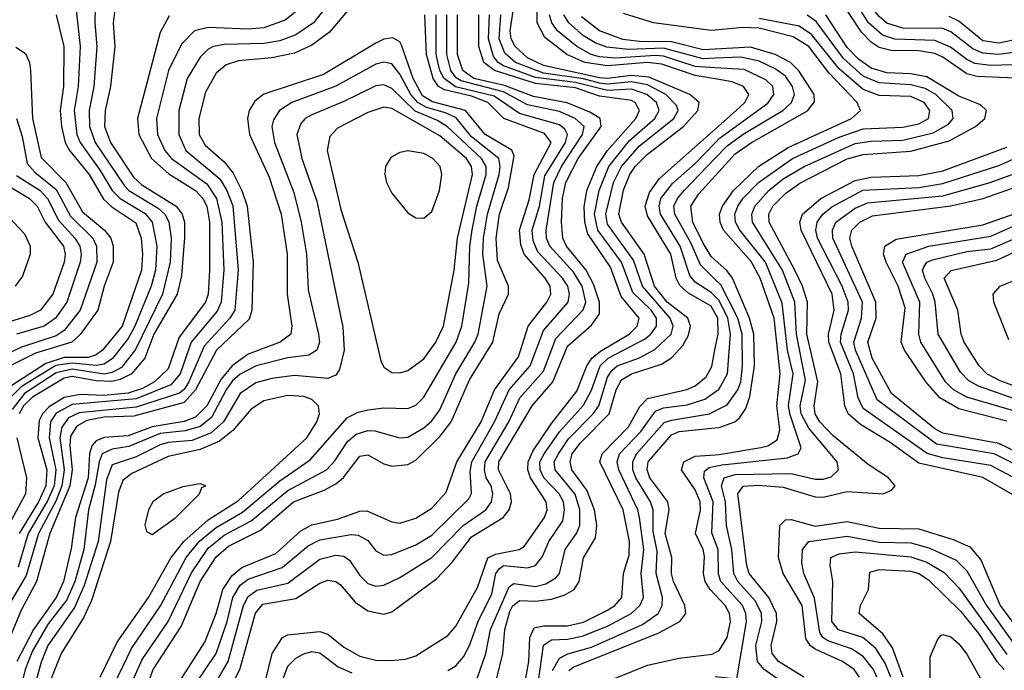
# Model space of a CAD drawing. Header units: inches. Extents: x 990535 to 1117859, y 769386 to 892122.
# Tile 231 of 256: x 1038258 to 1040724, y 863528 to 865158. Entities that reach past the tile are written whole.
import ezdxf

# ---------------------------------------------------------------- set-up
doc = ezdxf.new("R2010")
doc.units = ezdxf.units.IN
doc.header["$MEASUREMENT"] = 0
doc.layers.add('B0836', color=7, linetype='Continuous')
doc.layers.add('B0846', color=7, linetype='Continuous')

msp = doc.modelspace()

# ---------------------------------------------------------------- linework, layer by layer
at = {"layer": 'B0836', "color": 5}
for points, elevation in [([(1038448.2, 865228.2), (1038446.2, 865150), (1038451.8, 865090), (1038443.8, 864990), (1038432.4, 864930), (1038433, 864890), (1038447.4, 864850), (1038521.1, 864741.1), (1038531.9, 864730), (1038605.2, 864685.2), (1038621.7, 864670), (1038631.4, 864651.4), (1038637.5, 864610), (1038635, 864550), (1038615.7, 864470), (1038548.3, 864331.7), (1038513.4, 864286.6), (1038490, 864273.5), (1038470, 864269.6), (1038390, 864282), (1038350, 864272.9), (1038270, 864220.8), (1038239.2, 864180.8)], 3960), ([(1039087.1, 865190), (1039034, 865126), (1038990, 865093.4), (1038946.4, 865073.6), (1038890, 865062.3), (1038805.8, 865054.2), (1038775.5, 865044.5), (1038750, 865023.2), (1038723.9, 864976.1), (1038706.6, 864910), (1038707.9, 864870), (1038723.1, 864843.1), (1038770, 864801.4), (1038793, 864773), (1038814.8, 864730), (1038828, 864690), (1038843.3, 864550), (1038839.2, 864430), (1038832.9, 864407.1), (1038750.7, 864329.3), (1038698.7, 864230), (1038670, 864198.8), (1038544.1, 864164.1), (1038470, 864161.7), (1038426.3, 864153.7), (1038401, 864139), (1038385.8, 864114.2), (1038383.8, 864090), (1038389.8, 864030), (1038383.5, 863990), (1038333.5, 863870), (1038300.7, 863750), (1038262.1, 863677.9), (1038203, 863537)], 4080), ([(1039026.1, 865190), (1038994.3, 865150), (1038950, 865119.6), (1038910, 865104.2), (1038870, 865097.5), (1038770, 865095.2), (1038743.5, 865090), (1038730, 865083.4), (1038710, 865064), (1038677.9, 865010), (1038656.5, 864930), (1038656.5, 864870), (1038674.5, 864830), (1038759.1, 864759.1), (1038777.1, 864730), (1038791.6, 864691.6), (1038805.1, 864530), (1038797.3, 864430), (1038784.4, 864410), (1038720, 864340), (1038682.2, 864250), (1038670, 864231.1), (1038658.1, 864221.9), (1038550, 864186.8), (1038407.3, 864172.7), (1038380.3, 864159.7), (1038363.4, 864136.6), (1038358.9, 864110), (1038369.7, 864030), (1038363.9, 863990), (1038348.9, 863951.1), (1038305.8, 863870), (1038274.6, 863765.4), (1038230.4, 863689.6)], 4060), ([(1038398.8, 865190), (1038409.8, 865090), (1038404.9, 864990), (1038395.1, 864930), (1038401.1, 864870), (1038409.6, 864849.6), (1038460.1, 864780.1), (1038490, 864730), (1038510, 864709.2), (1038572.4, 864672.4), (1038590.2, 864650), (1038601.9, 864590), (1038598.6, 864530), (1038587.7, 864490), (1038546.7, 864390), (1038530, 864359), (1038491, 864309), (1038470, 864294.9), (1038450, 864290.8), (1038390, 864297.4), (1038348.9, 864291.1), (1038262.4, 864237.6), (1038234.3, 864210)], 3940), ([(1038967.7, 865192.3), (1038923.3, 865156.7), (1038870, 865137.4), (1038830, 865134.2), (1038730, 865138.3), (1038696.1, 865130), (1038663.7, 865096.3), (1038630.9, 865030), (1038601.2, 864910), (1038603.4, 864870), (1038621.8, 864830), (1038638.5, 864810), (1038726.6, 864746.6), (1038751.4, 864710), (1038764.8, 864650), (1038769.1, 864530), (1038763.1, 864450), (1038752.4, 864427.6), (1038687.4, 864350), (1038660.3, 864270), (1038637, 864243), (1038550, 864207.4), (1038390, 864193.8), (1038350, 864172.1), (1038335.6, 864150), (1038331.8, 864110), (1038349.1, 864030), (1038344.4, 863990), (1038327.7, 863952.3), (1038279.3, 863870), (1038254.3, 863785.7)], 4040), ([(1038496.8, 865183.2), (1038492.7, 865150), (1038496.5, 865090), (1038485.7, 864990), (1038472.1, 864930), (1038470.8, 864890), (1038485.3, 864850), (1038543, 864763), (1038564, 864744), (1038650, 864690.6), (1038664.8, 864670), (1038670.7, 864650), (1038671.2, 864611.2), (1038663.5, 864516.5), (1038652.3, 864470), (1038594.2, 864370), (1038571.6, 864310), (1038538.6, 864270), (1038510, 864256.1), (1038488.6, 864251.4), (1038450, 864252.4), (1038390, 864263.4), (1038370, 864259.4), (1038290, 864212), (1038268, 864190), (1038257, 864170)], 3980), ([(1039444.2, 863470), (1039467.7, 863570), (1039472.7, 863630), (1039485.2, 863674.8), (1039492.1, 863687.9), (1039510, 863702.3), (1039550, 863701.1), (1039590, 863706), (1039623.3, 863716.7), (1039646.5, 863730), (1039659.2, 863750), (1039670.4, 863809.6), (1039700.2, 863859.8), (1039703.5, 863890), (1039697.3, 863930), (1039678.8, 863978.8), (1039640.6, 864030), (1039636.6, 864050), (1039642, 864070), (1039662.2, 864097.8), (1039734.1, 864170), (1039752.2, 864230), (1039765, 864255), (1039789.9, 864270), (1039865.2, 864294.8), (1039890, 864310.1), (1039918.6, 864341.4), (1039932.7, 864367.3), (1039938, 864390), (1039931.5, 864410), (1039879.5, 864450), (1039847.9, 864490), (1039821.8, 864570), (1039765.2, 864650), (1039758.7, 864670), (1039770, 864730.6), (1039786.3, 864770), (1039799.8, 864790), (1039830, 864820.5), (1039920.6, 864890), (1039956.3, 864930), (1039959.9, 864950), (1039936.5, 864970), (1039833.4, 865013.4), (1039790, 865017.9), (1039730, 865010), (1039710, 865011.8), (1039570, 865042.4), (1039530, 865062.2), (1039499, 865090), (1039488.7, 865110), (1039486.2, 865130), (1039495.6, 865190)], 3920), ([(1040000, 865009.4), (1039950, 865018), (1039866, 865046), (1039830, 865050.2), (1039730, 865041.6), (1039673.8, 865050), (1039628.3, 865070), (1039573, 865113), (1039554.3, 865150), (1039554.4, 865190)], 3880), ([(1038349.3, 865169.3), (1038368.7, 865090), (1038367.6, 864990), (1038359.7, 864930), (1038362.6, 864890), (1038371.9, 864850), (1038382.8, 864830), (1038431.9, 864770), (1038468.1, 864708.1), (1038488.7, 864688.7), (1038548.9, 864648.9), (1038562.3, 864610), (1038566, 864570), (1038563.5, 864530), (1038514.5, 864390), (1038465.7, 864330), (1038450, 864317.9), (1038430, 864311.6), (1038370, 864311), (1038324, 864296), (1038238.9, 864241.1)], 3920), ([(1038632.9, 865167.1), (1038610, 865125.8), (1038553.5, 864910), (1038556.8, 864870), (1038588.5, 864810), (1038631.6, 864771.6), (1038698.6, 864730), (1038716.9, 864710), (1038726.6, 864690), (1038733.8, 864650), (1038733.7, 864530), (1038730.2, 864470), (1038723.4, 864450), (1038657.8, 864362.2), (1038630, 864282.9), (1038596.2, 864250), (1038566.1, 864233.9), (1038530, 864222.3), (1038470, 864216.4), (1038410, 864218.6), (1038370, 864210.8), (1038332.4, 864187.6), (1038315.1, 864170), (1038306.7, 864153.3), (1038303.4, 864110), (1038326.1, 864030), (1038324.1, 863990), (1038305.1, 863950), (1038256.8, 863870)], 4020), ([(1038659.3, 863500.7), (1038722.3, 863597.7), (1038750.1, 863670), (1038767.2, 863730), (1038790, 863765.5), (1038814.9, 863785.1), (1038899.5, 863820.5), (1038962.6, 863877.4), (1038990, 863892.1), (1039054.1, 863905.9), (1039110, 863926.6), (1039127.3, 863927.3), (1039190, 863899.9), (1039210, 863896.4), (1039250, 863908.6), (1039290, 863933.9), (1039326.1, 863973.9), (1039353, 864050), (1039413.5, 864150), (1039446.9, 864230), (1039506.9, 864313.1), (1039531.3, 864390), (1039578.6, 864450), (1039588.1, 864470), (1039586.2, 864490), (1039573.9, 864510), (1039521.5, 864570), (1039513.3, 864593.4), (1039510.1, 864630), (1039533.7, 864706.3), (1039546.5, 864770), (1039589.4, 864850), (1039572.3, 864872.3), (1039470.3, 864910.3), (1039430.4, 864950.4), (1039390, 864965.6), (1039321.7, 864981.7), (1039307.1, 864990), (1039293.3, 865010), (1039276.9, 865070), (1039272.9, 865170)], 4080), ([(1038697.1, 863490), (1038750, 863570), (1038777.4, 863650), (1038791.9, 863710), (1038810, 863740.6), (1038830, 863755.6), (1038915.2, 863784.8), (1038980.4, 863839.6), (1039010, 863854.8), (1039088, 863868), (1039106.1, 863866.1), (1039130, 863852.9), (1039150, 863827.1), (1039170, 863816), (1039190, 863818.1), (1039250, 863841.6), (1039290, 863866.4), (1039382.9, 863957.1), (1039389.7, 863970.3), (1039385.9, 864025.9), (1039390.5, 864050), (1039447.6, 864150), (1039483.9, 864230), (1039536.3, 864290), (1039570, 864379), (1039631.4, 864450), (1039635.4, 864470), (1039630.5, 864490), (1039617.3, 864510), (1039555.8, 864575.8), (1039543.7, 864603.7), (1039541.9, 864630), (1039559.5, 864690), (1039573.5, 864766.5), (1039625, 864850), (1039629.8, 864870), (1039623.1, 864883.1), (1039610, 864894.3), (1039510, 864922.8), (1039446.2, 864966.2), (1039349.7, 864989.7), (1039321, 865010), (1039310.3, 865030.3), (1039301.5, 865070), (1039301.4, 865170)], 4060), ([(1038734.2, 863470), (1038779.9, 863550), (1038818.9, 863690), (1038830, 863712.7), (1038852, 863728), (1038930, 863745.9), (1039010, 863805.8), (1039050, 863816.1), (1039070, 863813.3), (1039083.9, 863803.9), (1039110, 863765), (1039130, 863745.1), (1039150, 863738.7), (1039170, 863740.6), (1039210, 863759.7), (1039290, 863809.8), (1039369.1, 863890), (1039425.9, 863930), (1039440.1, 863950), (1039443, 863970), (1039438.8, 863990), (1039426.3, 864010), (1039421.8, 864030), (1039423.6, 864050), (1039482.8, 864150), (1039510.8, 864210), (1039570, 864277.3), (1039601.1, 864358.9), (1039669.6, 864430.4), (1039675.6, 864450), (1039666.7, 864490), (1039644.7, 864524.7), (1039585.7, 864590), (1039577.7, 864610), (1039576.8, 864630), (1039595.8, 864750), (1039614.8, 864790), (1039667.7, 864870), (1039671.9, 864890), (1039648.9, 864910), (1039610, 864927.4), (1039530, 864944.6), (1039470, 864976.4), (1039364, 865004), (1039351.5, 865011.5), (1039337.7, 865030), (1039327.5, 865070), (1039328, 865170)], 4040), ([(1038779.6, 863470), (1038809.9, 863529.9), (1038848.9, 863671.1), (1038866.9, 863693.1), (1038950, 863707.7), (1039010, 863745.7), (1039030, 863753.3), (1039050, 863750.1), (1039061.6, 863741.6), (1039098.5, 863698.5), (1039130, 863676.5), (1039170, 863668.2), (1039190, 863674.5), (1039302.4, 863757.6), (1039341.2, 863798.8), (1039390, 863861.9), (1039468.7, 863910), (1039484, 863930), (1039490, 863950), (1039487.1, 863970), (1039457.3, 864030), (1039458.3, 864050), (1039541.4, 864190), (1039593.3, 864250), (1039630, 864339.8), (1039690, 864392.4), (1039710, 864420.5), (1039710.4, 864450), (1039695.2, 864495.2), (1039676.7, 864530), (1039627.3, 864590), (1039618, 864610), (1039615.2, 864650), (1039617.3, 864710), (1039625.6, 864750), (1039656.5, 864810), (1039714.5, 864890), (1039712.2, 864910), (1039685.9, 864925.9), (1039629, 864949), (1039544.9, 864964.9), (1039472.6, 864992.6), (1039395.1, 865010), (1039367.7, 865030), (1039354.7, 865070), (1039354.2, 865170)], 4020), ([(1038866.7, 863470), (1038890.7, 863569.3), (1038916, 863610), (1038930, 863616.7), (1039010, 863625.1), (1039030, 863618.1), (1039070, 863585.4), (1039110, 863562.8), (1039150, 863553.4), (1039188.2, 863551.8), (1039224.5, 863555.5), (1039250, 863564.2), (1039330, 863614.9), (1039350, 863638.2), (1039404.6, 863735.4), (1039430.4, 863809.6), (1039450, 863818.7), (1039509.2, 863830), (1039521.9, 863838.1), (1039572.5, 863910), (1039578.9, 863930), (1039576.2, 863950), (1039537.4, 864010), (1039530.9, 864030), (1039531.1, 864050), (1039543.1, 864076.9), (1039590, 864146.1), (1039653.4, 864226.6), (1039678.5, 864290), (1039690.6, 864309.4), (1039712.6, 864327.4), (1039784, 864370), (1039804.4, 864390), (1039809.5, 864410), (1039764.4, 864464.4), (1039737.7, 864537.7), (1039680.8, 864620.8), (1039673.1, 864650), (1039671.6, 864688.4), (1039678.7, 864730), (1039703.8, 864790), (1039730.1, 864830), (1039800.8, 864910), (1039809.9, 864930), (1039799.6, 864950), (1039790, 864955.1), (1039710, 864965.9), (1039650, 864986.7), (1039550, 864997.7), (1039446.9, 865030), (1039420.5, 865050), (1039408.2, 865090), (1039407.9, 865170)], 3980), ([(1039330, 863527), (1039350, 863538.7), (1039370, 863561.5), (1039384.7, 863590), (1039406, 863650), (1039440.6, 863719.4), (1039450.9, 863770), (1039458.5, 863781.5), (1039470, 863790.4), (1039530, 863784.1), (1039550.2, 863789.8), (1039567.1, 863812.9), (1039583.1, 863850), (1039618.1, 863901.9), (1039622.9, 863930), (1039619.9, 863950), (1039609.3, 863970), (1039570.9, 864010), (1039561.5, 864030), (1039561, 864050), (1039571.8, 864070), (1039610, 864124.7), (1039670, 864191.6), (1039690, 864229.3), (1039711.6, 864290), (1039732.1, 864310), (1039822.7, 864357.3), (1039838.6, 864370), (1039852.5, 864390), (1039852.5, 864410), (1039839.6, 864430), (1039793.7, 864473.7), (1039765, 864550), (1039705.6, 864630), (1039697.9, 864670), (1039708.9, 864730), (1039733.8, 864790), (1039785.2, 864854.8), (1039848.7, 864910), (1039859.2, 864930), (1039852.5, 864950), (1039828.8, 864970), (1039790, 864983.3), (1039730, 864980.5), (1039650, 865000.2), (1039550, 865012.4), (1039470, 865042.3), (1039456.4, 865050), (1039445, 865065), (1039432.1, 865110), (1039435, 865170)], 3960), ([(1039385.3, 863454.7), (1039425.6, 863570), (1039436.9, 863630), (1039483.6, 863736.4), (1039495.3, 863744.7), (1039550, 863737.3), (1039576.1, 863743.9), (1039600.4, 863759.6), (1039610, 863770.2), (1039623.8, 863830), (1039652.8, 863870), (1039661.2, 863890), (1039661.1, 863930), (1039648.8, 863968.8), (1039598.8, 864030), (1039596.8, 864050), (1039607.2, 864070), (1039632.8, 864107.2), (1039694.6, 864170), (1039708.4, 864190), (1039730, 864261.8), (1039741.2, 864278.8), (1039754.6, 864290), (1039810.1, 864310.1), (1039848.4, 864331.6), (1039889.2, 864370), (1039894.5, 864390), (1039887.3, 864410), (1039817.7, 864490), (1039795.4, 864555.4), (1039730, 864644.9), (1039725.7, 864670), (1039745.2, 864750), (1039765.3, 864790), (1039810, 864841.2), (1039896.2, 864910), (1039907.2, 864930), (1039902.8, 864942.8), (1039876.4, 864970), (1039830, 864994.2), (1039790, 865002.2), (1039730, 864996.1), (1039710, 864998.3), (1039670, 865009.2), (1039570, 865023.4), (1039499.8, 865050), (1039473.3, 865073.3), (1039458.6, 865110), (1039462.8, 865170)], 3940), ([(1040000, 865037.2), (1039950, 865040.5), (1039870, 865066.1), (1039850, 865068.2), (1039750, 865061.4), (1039710, 865064.5), (1039689.6, 865070), (1039653.4, 865090), (1039605.2, 865130), (1039590.8, 865150), (1039585.1, 865170)], 3860), ([(1040000, 865061), (1039970, 865059.6), (1039870, 865085.9), (1039782.5, 865082.5), (1039728.6, 865088.6), (1039699.3, 865099.3), (1039670, 865117.5), (1039633.4, 865150), (1039620.7, 865170)], 3840), ([(1040000, 865083.8), (1039970, 865082.2), (1039890, 865102.4), (1039810, 865102.6), (1039768.3, 865108.3), (1039709.9, 865130), (1039664.9, 865164.9)], 3820), ([(1040000, 865131.7), (1039990, 865130.8), (1039845.4, 865150), (1039770, 865173.3)], 3780), ([(1038564.2, 863450), (1038592.7, 863530), (1038662.8, 863637.2), (1038710.6, 863750), (1038750, 863811.8), (1038781.5, 863838.5), (1038860.9, 863879.1), (1038944.2, 863950), (1039021.1, 863978.9), (1039050, 863994.4), (1039069.3, 864010.7), (1039110, 864064.4), (1039130, 864067.3), (1039170, 864044.8), (1039190, 864039.2), (1039230, 864043), (1039250, 864053.7), (1039310, 864113.2), (1039338.8, 864150), (1039384.4, 864255.6), (1039442.7, 864350), (1039459.3, 864420.7), (1039482.2, 864470), (1039482.5, 864490), (1039454.6, 864554.6), (1039451.6, 864610), (1039459.6, 864670), (1039482.6, 864737.4), (1039496.2, 864816.2), (1039490.8, 864830.8), (1039424, 864870), (1039374.8, 864930), (1039291.7, 864951.7), (1039267.1, 864967.1), (1039243.6, 865010), (1039214.2, 865094.1), (1039210, 865101.8), (1039192.3, 865112.3), (1039170, 865108.4), (1039150, 865098.9), (1039019.4, 865020.6), (1038869.3, 864970.7), (1038846.7, 864953.3), (1038832.8, 864930), (1038828.5, 864910), (1038833.5, 864870), (1038883.2, 864763.2), (1038913, 864670), (1038928, 864570), (1038927.9, 864470), (1038940.1, 864390), (1038937.3, 864370), (1038910.7, 864350), (1038830, 864319.2), (1038790, 864290.5), (1038762.8, 864257.2), (1038726.9, 864190), (1038698.5, 864161.5), (1038670, 864150.9), (1038590, 864137.6), (1038530, 864114.9), (1038469.5, 864110.5), (1038450, 864102.6), (1038438.8, 864090), (1038433.1, 864070), (1038429.6, 864010), (1038397.8, 863910), (1038387, 863833), (1038367.7, 863750), (1038349.7, 863710), (1038293.2, 863630), (1038251.5, 863550)], 4120), ([(1038249, 865089), (1038273.2, 865073.2), (1038283, 865050), (1038285.6, 865030), (1038290, 864910), (1038312.2, 864812.2), (1038374, 864750), (1038415.8, 864675.8), (1038470.5, 864630), (1038486.1, 864610), (1038492.3, 864590), (1038492.7, 864550), (1038469.8, 864490), (1038453.8, 864430), (1038410, 864368.7), (1038388.7, 864350), (1038298.2, 864321.8), (1038217.6, 864282.4)], 3880), ([(1038527.6, 863470), (1038565, 863555), (1038630, 863650.1), (1038688.2, 863771.8), (1038730, 863833.4), (1038770, 863865.9), (1038838.1, 863901.9), (1038930, 863978.3), (1039026.2, 864030), (1039047.3, 864052.7), (1039079.3, 864100.7), (1039101.2, 864118.8), (1039130, 864128.3), (1039147.5, 864127.5), (1039210, 864109.7), (1039230, 864112), (1039270, 864134.9), (1039290, 864152.9), (1039310, 864180.5), (1039350.4, 864270), (1039398.2, 864350), (1039406.3, 864370), (1039429.2, 864490), (1039418, 864570), (1039419.9, 864610), (1039429.4, 864670.6), (1039458.9, 864770), (1039461.8, 864790), (1039458.2, 864810), (1039390, 864863.7), (1039351.5, 864911.5), (1039324.2, 864924.2), (1039277.2, 864937.2), (1039255.3, 864950), (1039237.7, 864970), (1039210, 865021.4), (1039190, 865046.7), (1039170, 865051.3), (1039150, 865046.1), (1039050, 864991.1), (1038939.6, 864950), (1038909.2, 864930), (1038893.5, 864906.5), (1038889.8, 864890), (1038896.6, 864850), (1038944.7, 864724.7), (1038963.5, 864650), (1038976.1, 864570), (1038980.7, 864480.7), (1039006.7, 864370), (1039008.7, 864350), (1039002.5, 864330), (1038982.6, 864317.4), (1038930, 864310.6), (1038850.2, 864290.2), (1038810, 864269.5), (1038790, 864251.8), (1038775.2, 864230), (1038738.9, 864161.1), (1038710, 864138.1), (1038672.3, 864127.7), (1038610, 864120.9), (1038531.9, 864088.1), (1038490, 864082), (1038465.2, 864070), (1038457, 864050), (1038447.4, 863992.6), (1038430.2, 863930), (1038419.2, 863830), (1038396.2, 863750), (1038376, 863704), (1038330, 863644.1), (1038290, 863576.8), (1038272.3, 863530), (1038257.9, 863470)], 4140), ([(1038494.1, 863490), (1038538.1, 863581.9), (1038611, 863689), (1038675.3, 863810), (1038708.8, 863851.2), (1038750, 863885.6), (1038816.4, 863923.6), (1038910, 864002.3), (1038985.5, 864054.5), (1039079, 864161), (1039105.6, 864174.4), (1039130, 864180.1), (1039170, 864184.8), (1039230, 864183.4), (1039250, 864191.5), (1039270, 864211.6), (1039351.6, 864350), (1039365.2, 864390), (1039382.8, 864497.2), (1039385.2, 864590), (1039390.9, 864630.9), (1039402.8, 864690), (1039426.6, 864770), (1039426.4, 864790), (1039414.6, 864810), (1039329.3, 864889.3), (1039304.8, 864904.8), (1039248.6, 864928.6), (1039190, 864985.2), (1039170, 864994.3), (1039150, 864991.9), (1039070, 864952.4), (1038990, 864919.6), (1038972.8, 864910), (1038962.3, 864897.7), (1038952.6, 864870), (1038965.1, 864810), (1039002.5, 864702.5), (1039067.2, 864387.2), (1039070.4, 864330), (1039058.9, 864281.1), (1039050, 864267.2), (1039030, 864258.7), (1038946.2, 864266.2), (1038890, 864258.7), (1038850, 864247.4), (1038810, 864221.4), (1038768.7, 864150), (1038737.6, 864122.4), (1038690, 864103.7), (1038630, 864098.1), (1038610, 864092.2), (1038550, 864062.7), (1038490, 864042.6), (1038475.5, 864004.5), (1038455.2, 863850), (1038419.6, 863740.4), (1038395.4, 863684.6), (1038329, 863590), (1038311.9, 863548.1), (1038290, 863469.9)], 4160), ([(1038250, 864910), (1038264.8, 864864.8), (1038277.3, 864797.3), (1038295.8, 864775.8), (1038350, 864731.9), (1038385.2, 864665.2), (1038441.2, 864610), (1038450.9, 864590), (1038451.7, 864550), (1038410, 864430), (1038370, 864379.1), (1038350, 864365.7), (1038262.6, 864337.4), (1038181.5, 864298.5)], 3860), ([(1040000, 864421.8), (1039990, 864440.1), (1039932.8, 864472.8), (1039911.5, 864491.5), (1039902, 864510), (1039889, 864570), (1039830, 864665.8), (1039824.4, 864690), (1039835.7, 864724.3), (1039860, 864760), (1040000, 864883.5)], 3880), ([(1040000, 864464), (1039990, 864473.9), (1039950, 864499.6), (1039936.4, 864516.4), (1039912.5, 864590), (1039862.5, 864670), (1039859.2, 864690), (1039863.6, 864710), (1039893, 864747), (1039950, 864796.9), (1040000, 864849.4)], 3860), ([(1040000, 864507), (1039963, 864543), (1039938.8, 864598.8), (1039898.8, 864670), (1039896, 864690), (1039905.1, 864710), (1039922.2, 864730), (1040000, 864810.6)], 3840), ([(1038250, 864767.3), (1038309.9, 864729.9), (1038328.1, 864710), (1038355.1, 864655.1), (1038396.4, 864610), (1038408.6, 864590), (1038412.3, 864570), (1038409.9, 864550.1), (1038376.3, 864450), (1038348.3, 864410), (1038319.2, 864390), (1038250, 864370)], 3840), ([(1040000, 864555), (1039990, 864563.9), (1039970, 864597.4), (1039943.7, 864650), (1039938.9, 864690), (1039958.8, 864721.2), (1040000, 864766.5)], 3820), ([(1038224.5, 864744.5), (1038283, 864710), (1038302.1, 864690), (1038322.5, 864650), (1038367.6, 864590), (1038372.4, 864570), (1038370, 864550), (1038340.9, 864470), (1038310, 864430.2), (1038283.3, 864416.7), (1038230, 864400.1)], 3820), ([(1038230, 864663.9), (1038270, 864620.8), (1038284.6, 864590), (1038284.2, 864570), (1038265.2, 864514.8), (1038247.3, 864490)], 3780), ([(1039519.4, 863470), (1039533.2, 863550), (1039536, 863610), (1039546.2, 863633.8), (1039570, 863639.1), (1039630, 863638.9), (1039670, 863648.6), (1039730, 863678.1), (1039748.2, 863690), (1039766.3, 863710), (1039769.9, 863770), (1039784.2, 863815.8), (1039785.3, 863850), (1039769.2, 863930), (1039711.2, 864050), (1039716.7, 864070), (1039782.7, 864137.3), (1039811.3, 864188.7), (1039830, 864208.2), (1039928.6, 864231.4), (1039950, 864240.3), (1039977.3, 864262.7), (1039991, 864289), (1040000, 864334.4)], 3880), ([(1039552.9, 863470), (1039570, 863590.5), (1039590, 863604.2), (1039630, 863605.3), (1039667.1, 863612.9), (1039730, 863638.2), (1039789.7, 863670.3), (1039811.1, 863690), (1039820.6, 863710), (1039814.5, 863770), (1039821.3, 863830), (1039810.1, 863910.1), (1039806.3, 863930), (1039758.4, 864030), (1039754.7, 864050), (1039760.3, 864070), (1039814, 864126), (1039850, 864176.9), (1039870, 864185.4), (1039930, 864192.5), (1039973.5, 864206.5), (1040000, 864225.2)], 3860), ([(1038459.4, 863510), (1038502.2, 863597.8), (1038580.9, 863710), (1038638, 863810), (1038669.4, 863850), (1038730, 863904.3), (1038806.6, 863953.4), (1038977.5, 864110), (1039002.4, 864150), (1039009.2, 864170), (1039006.7, 864190), (1038990, 864206), (1038970, 864213.9), (1038930, 864216.4), (1038870, 864202.8), (1038837.8, 864182.2), (1038792, 864128), (1038758.2, 864101.8), (1038710, 864080.4), (1038630, 864063.6), (1038539.4, 864020.6), (1038516.8, 864003.2), (1038506, 863974), (1038486, 863850), (1038437.8, 863702.2), (1038419.2, 863660.8), (1038362.2, 863570), (1038330.5, 863490)], 4180), ([(1039592.8, 863527.2), (1039610, 863558.1), (1039630.8, 863569.2), (1039690, 863585.7), (1039817.4, 863642.6), (1039856.9, 863670), (1039867.4, 863690), (1039867.9, 863710), (1039852.2, 863770), (1039854.2, 863825.8), (1039844.4, 863875.6), (1039844.7, 863930), (1039838.1, 863950), (1039801.1, 864010), (1039794, 864030), (1039793.2, 864050), (1039802.8, 864070), (1039872, 864148), (1039890, 864154.6), (1039985.2, 864170), (1040000, 864177.6)], 3840), ([(1039633.3, 863526.7), (1039644.2, 863535.8), (1039858.4, 863621.6), (1039911.3, 863650), (1039926.1, 863670), (1039924, 863690), (1039895.5, 863750), (1039890.8, 863770), (1039891.5, 863810), (1039874.8, 863870), (1039884.4, 863930), (1039881.3, 863950), (1039836, 864010), (1039829.4, 864030), (1039832, 864050), (1039890, 864117.8), (1039910, 864125.5), (1040000, 864134.9)], 3820), ([(1038251.4, 864110), (1038275.7, 864010), (1038273.1, 863970), (1038196.9, 863830)], 3980), ([(1040000, 863716.7), (1039987.6, 863730), (1039975.1, 863750), (1039970.5, 863770), (1039973.1, 863813.1), (1039969.7, 863830), (1039950.8, 863870), (1039963.2, 863930), (1039962.2, 863950), (1039950, 863980.1), (1039915.3, 864030), (1039921.3, 864050), (1039950, 864063.7), (1040000, 864067.3)], 3780), ([(1040000, 863849.1), (1039991.7, 863871.8), (1039994.6, 863950), (1039971.5, 864010), (1039973.2, 864026.8), (1039984.4, 864035.6), (1040000, 864038.8)], 3760), ([(1038912.2, 863490), (1038930, 863537.6), (1038950, 863557.9), (1038970, 863569), (1038990, 863574.6), (1039010, 863571.7), (1039056, 863536), (1039090, 863521.5)], 3960), ([(1039708.8, 863491.1), (1039830, 863540.8), (1039910, 863557.7), (1039992.1, 863567.9), (1040000, 863572)], 3780)]:
    msp.add_lwpolyline(points, dxfattribs=dict(at, elevation=elevation))
for points, elevation in [([(1039170, 864938.5), (1039130, 864924.9), (1039054.5, 864885.5), (1039035.1, 864864.9), (1039027.9, 864830), (1039062.4, 864682.4), (1039104.6, 864550), (1039163, 864303), (1039170, 864287.4), (1039190, 864274), (1039210, 864273), (1039230, 864278.9), (1039270, 864308.1), (1039300.6, 864350), (1039319.1, 864390), (1039346.2, 864530), (1039354.6, 864610), (1039392.2, 864770), (1039389.8, 864790), (1039377.3, 864810), (1039310, 864866.2), (1039190, 864935.4)], 4180), ([(1039230.6, 864829.4), (1039210, 864825.2), (1039187.5, 864812.5), (1039174.4, 864790), (1039172.3, 864770), (1039176.5, 864750), (1039190, 864722.6), (1039230, 864673.4), (1039250, 864660.8), (1039270, 864660.7), (1039290, 864677.4), (1039309.4, 864730), (1039315.5, 864770), (1039310.9, 864790), (1039293.1, 864810), (1039270, 864822.4)], 4220), ([(1038710, 863994.6), (1038667.1, 863987.1), (1038619.1, 863970), (1038591.9, 863950), (1038581.1, 863930), (1038571.8, 863891.8), (1038575.5, 863875.5), (1038590, 863868), (1038649.3, 863910), (1038708.5, 863970), (1038714.5, 863985.5), (1038724.7, 863990)], 4220)]:
    msp.add_lwpolyline(points, close=True, dxfattribs=dict(at, elevation=elevation))
at = {"layer": 'B0846', "color": 5}
for points, elevation in [([(1040770, 865078.3), (1040710, 865070.3), (1040670, 865073.3), (1040644.7, 865084.7), (1040590, 865127.4), (1040570, 865135.4), (1040470, 865136.5), (1040430, 865149.1), (1040410, 865165.4), (1040390.9, 865190), (1040344.8, 865270), (1040310, 865301.7), (1040270, 865323.3), (1040230, 865330.5), (1040130, 865332.4), (1040024, 865344), (1040001.9, 865350), (1040000, 865354.4)], 3640), ([(1040770, 865045.1), (1040690, 865043.1), (1040650, 865047.7), (1040630, 865057.6), (1040589, 865089), (1040550, 865105.7), (1040450, 865108.9), (1040419.1, 865119.1), (1040383.7, 865150), (1040321, 865250), (1040294.4, 865274.4), (1040270, 865288.5), (1040230, 865297.5), (1040130, 865300.7), (1040010, 865312.8), (1040000, 865316)], 3660), ([(1040751.2, 865011.2), (1040655.4, 865015.4), (1040630, 865022.1), (1040570, 865063.9), (1040550, 865072.6), (1040510, 865079.9), (1040440.4, 865080.4), (1040410, 865088.2), (1040390, 865101.4), (1040366, 865126), (1040303.1, 865223.1), (1040282.5, 865242.5), (1040250, 865259.2), (1040210, 865265.6), (1040010, 865278.8), (1040000, 865281.2)], 3680), ([(1040000, 864038.8), (1040017.6, 864042.4), (1040179.7, 864060.3), (1040207.9, 864070), (1040214.8, 864085.2), (1040187.3, 864167.3), (1040183.8, 864190), (1040195, 864270), (1040181, 864330), (1040167.6, 864447.6), (1040126.1, 864550), (1040061.5, 864630), (1040050.4, 864650), (1040049, 864670), (1040056.8, 864690), (1040070, 864710.3), (1040108.3, 864750), (1040193.3, 864810), (1040310, 864863.1), (1040370, 864884.2), (1040470, 864888.5), (1040510, 864896.8), (1040533.6, 864910), (1040537.2, 864930), (1040523.5, 864950), (1040490, 864965.5), (1040410, 864967.6), (1040370, 864982.6), (1040310, 865034.5), (1040240.6, 865120.6), (1040210, 865141.1), (1040110, 865160.6)], 3760), ([(1040178.2, 863490), (1040122.7, 863530), (1040105.4, 863550), (1040101.4, 863590), (1040116.3, 863650), (1040115.7, 863670), (1040100.9, 863700.9), (1040056.6, 863750), (1040046.3, 863770), (1040041.3, 863830), (1040027.9, 863890), (1040025.6, 863950), (1040015.4, 863990), (1040022.6, 864010), (1040050, 864018.3), (1040190, 864020.6), (1040250, 864006.6), (1040270, 864006.3), (1040290, 864012.4), (1040308.5, 864030), (1040305.3, 864050), (1040234, 864134), (1040215.4, 864170), (1040212.9, 864190), (1040225.6, 864254.4), (1040203.2, 864370), (1040198.9, 864450), (1040168.7, 864530), (1040093.6, 864650), (1040091.2, 864670), (1040098.7, 864690), (1040134.4, 864730), (1040170, 864758.7), (1040222.5, 864790), (1040350, 864847.2), (1040390, 864853.4), (1040470, 864856.1), (1040545.9, 864874.1), (1040584.1, 864895.9), (1040595.8, 864910), (1040593.2, 864930), (1040552.5, 864970), (1040525.4, 864985.4), (1040490, 864994.3), (1040410, 864999), (1040370, 865016.4), (1040320.7, 865060.7), (1040252.7, 865152.7), (1040230, 865168.7)], 3740), ([(1040221.8, 863510), (1040158.5, 863550), (1040142.8, 863570), (1040140.2, 863590), (1040154.4, 863650), (1040153.4, 863670), (1040133.8, 863710), (1040085.2, 863770), (1040078.9, 863790), (1040056.4, 863970), (1040070, 863989.1), (1040108.2, 863991.8), (1040170, 863986.7), (1040250, 863962.1), (1040270, 863961.5), (1040330, 863975.7), (1040420.7, 863970), (1040441, 863979), (1040450.5, 863990), (1040433.5, 864010), (1040383.1, 864043.1), (1040295, 864115), (1040261.5, 864150), (1040250.4, 864170), (1040247.9, 864190), (1040257.2, 864250), (1040228.9, 864370), (1040231.1, 864450), (1040218.6, 864490), (1040199.4, 864530), (1040134.6, 864650), (1040134.5, 864670), (1040144.4, 864690), (1040177.1, 864722.9), (1040211.7, 864748.3), (1040330, 864809.1), (1040370, 864819.5), (1040490, 864828), (1040585.8, 864854.2), (1040652, 864890), (1040675.3, 864910), (1040679.3, 864930), (1040664, 864944), (1040610, 864966), (1040530, 865014.5), (1040490, 865021.8), (1040430, 865024.3), (1040390, 865036.3), (1040359, 865059), (1040330, 865088.1), (1040276.8, 865170)], 3720), ([(1040770, 865110.9), (1040710, 865098.8), (1040670, 865104.8), (1040610, 865154.2), (1040585.5, 865165.5)], 3620), ([(1040000, 864067.3), (1040010, 864068), (1040114.5, 864085.5), (1040131.6, 864090), (1040154.7, 864105.3), (1040161.8, 864130), (1040153.9, 864190), (1040162.1, 864270), (1040147.1, 864410), (1040112.7, 864510), (1040090, 864552.1), (1040020.5, 864630), (1040012, 864650), (1040010.5, 864670), (1040018, 864690), (1040045.6, 864730), (1040109.4, 864790.6), (1040182.7, 864837.3), (1040341, 864910), (1040364, 864930), (1040355.5, 864950), (1040284.7, 865024.7), (1040234.4, 865090), (1040194.9, 865114.9), (1040110, 865136.5), (1040070, 865138.1), (1040000, 865131.7)], 3780), ([(1040000, 864766.5), (1040050, 864821.4), (1040090.5, 864849.5), (1040231, 864929), (1040248.1, 864951.9), (1040247.8, 864970), (1040209.5, 865029.5), (1040188.1, 865050), (1040149.9, 865070), (1040088.5, 865088.5), (1040000, 865083.8)], 3820), ([(1040000, 864810.6), (1040030, 864841.7), (1040069.5, 864870.5), (1040169.3, 864930), (1040191.1, 864950), (1040198.4, 864970), (1040193.7, 864990), (1040175.7, 865015.7), (1040150, 865034.8), (1040110, 865053.3), (1040063.8, 865063.8), (1040000, 865061)], 3840), ([(1040000, 864849.4), (1040010, 864859.9), (1040131.7, 864948.3), (1040146.8, 864970), (1040143.9, 864990), (1040126.8, 865006.8), (1040072.5, 865032.5), (1040000, 865037.2)], 3860), ([(1040000, 864883.5), (1040052.6, 864930), (1040073.7, 864950), (1040083.9, 864970), (1040070.4, 864990), (1040042.1, 865002.1), (1040000, 865009.4)], 3880), ([(1040746.5, 863966.5), (1040670, 864010.7), (1040510, 864046.3), (1040438, 864098), (1040363.3, 864143.3), (1040332.9, 864170), (1040324.1, 864190), (1040314.3, 864270), (1040284, 864350), (1040283.8, 864370), (1040297.4, 864430), (1040292.8, 864470), (1040214.8, 864630), (1040211.7, 864650), (1040218.3, 864670), (1040264.6, 864710), (1040350, 864754.8), (1040390, 864762.8), (1040510, 864767.6), (1040570, 864779.1), (1040730, 864838.2)], 3680), ([(1040770, 863997.8), (1040690, 864040.6), (1040570, 864060.3), (1040530.9, 864070.9), (1040370, 864183.6), (1040357.6, 864210), (1040345.8, 864270), (1040313.5, 864350), (1040314.9, 864370), (1040333.3, 864430), (1040333.1, 864450), (1040318.1, 864490), (1040256.2, 864610), (1040252.2, 864630), (1040255.1, 864650), (1040269.7, 864670), (1040291.5, 864688.5), (1040369.6, 864730.4), (1040510, 864737.4), (1040570, 864747.2), (1040710, 864792.1), (1040777.5, 864822.6)], 3660), ([(1040786, 864026), (1040698.3, 864070), (1040554.2, 864094.2), (1040405.3, 864205.3), (1040351.1, 864330), (1040346.8, 864350), (1040366.3, 864410), (1040368.4, 864450), (1040294.4, 864610), (1040293.8, 864630), (1040301.8, 864650), (1040350, 864685.6), (1040381.1, 864698.9), (1040570, 864716.6), (1040688.3, 864750), (1040806.7, 864793.3)], 3640), ([(1040795.2, 864055.2), (1040710, 864096.2), (1040570, 864121.4), (1040550, 864132.6), (1040441.3, 864221.3), (1040392.8, 864310), (1040382.3, 864350), (1040402.6, 864410), (1040402.3, 864450), (1040341.6, 864590), (1040337.3, 864610), (1040342.2, 864630), (1040361.9, 864650), (1040393.8, 864666.2), (1040590, 864691.4), (1040670.5, 864710), (1040770, 864744.7)], 3620), ([(1040730, 864152), (1040610, 864182.6), (1040562.1, 864210), (1040527.2, 864250), (1040474.2, 864330), (1040465.6, 864350), (1040475.4, 864435.4), (1040458.1, 864490), (1040427.6, 864550), (1040421.6, 864570), (1040424.6, 864590), (1040452.6, 864607.4), (1040670, 864643.9), (1040770, 864678.6)], 3580), ([(1040750, 864176.7), (1040630, 864212.1), (1040596.7, 864230), (1040576.9, 864250), (1040514.7, 864350), (1040509.5, 864370), (1040511.9, 864450), (1040469.1, 864550), (1040478.4, 864570), (1040534.8, 864590), (1040690, 864615.3), (1040750, 864641.7)], 3560), ([(1040763.1, 864203.1), (1040659.3, 864239.3), (1040633.7, 864253.7), (1040614.1, 864274.1), (1040558.3, 864370), (1040550.4, 864450), (1040545.2, 864470), (1040524.9, 864510), (1040519.3, 864530), (1040522.1, 864537.9), (1040529.5, 864550), (1040544.1, 864555.9), (1040630, 864576.4), (1040690, 864583.3), (1040750, 864609.5)], 3540), ([(1040790, 864224.4), (1040713.1, 864253.1), (1040680.4, 864270), (1040660.5, 864290), (1040622.9, 864350), (1040615.7, 864370), (1040607.2, 864430), (1040572.9, 864510), (1040590.4, 864529.6), (1040704.8, 864555.2), (1040750, 864575.6)], 3520), ([(1040000, 864134.9), (1040010, 864135.9), (1040049.4, 864150), (1040060.3, 864159.7), (1040076.3, 864183.7), (1040086.7, 864213.3), (1040098.4, 864290), (1040096.4, 864370), (1040085.7, 864410), (1040043.5, 864510), (1040029.2, 864529.2), (1040000, 864555)], 3820), ([(1040000, 864177.6), (1040030, 864193), (1040056.7, 864230), (1040063.7, 864250), (1040068, 864290), (1040067.6, 864370), (1040056.7, 864410), (1040013.7, 864493.7), (1040000, 864507)], 3840), ([(1040735.3, 864355.3), (1040697.6, 864450), (1040696.1, 864470), (1040713.7, 864490), (1040770, 864513.6)], 3480), ([(1040000, 864225.2), (1040008.7, 864231.3), (1040030.6, 864270), (1040038, 864370), (1040031.8, 864410), (1040010, 864454.1), (1040000, 864464)], 3860), ([(1040000, 864334.4), (1040007.1, 864370), (1040006.5, 864410), (1040000, 864421.8)], 3880), ([(1040361.1, 863510), (1040348, 863530), (1040318.9, 863550), (1040250, 863580.5), (1040237.3, 863590), (1040227.2, 863607.2), (1040217.2, 863690), (1040169.7, 863770), (1040158.5, 863810), (1040161.6, 863890), (1040175.5, 863904.5), (1040190, 863905.7), (1040250, 863888.3), (1040330, 863900.5), (1040410, 863883.6), (1040510, 863882.1), (1040595.6, 863855.6), (1040637.1, 863837.1), (1040664.7, 863804.7), (1040713.6, 863690), (1040770, 863613.9)], 3680), ([(1040404.9, 863510), (1040396, 863530), (1040370, 863562.2), (1040341, 863581), (1040281.8, 863601.8), (1040269.6, 863609.6), (1040262.1, 863622.1), (1040248.3, 863708.3), (1040221.8, 863770), (1040216.5, 863796.5), (1040218.2, 863830), (1040234.6, 863850), (1040330, 863864), (1040410, 863849), (1040490, 863847), (1040534.7, 863834.7), (1040603.4, 863803.4), (1040630, 863777.2), (1040678.8, 863690), (1040750.2, 863590.2)], 3660), ([(1040000, 863512.3), (1040054, 863506), (1040078, 863650), (1040076.7, 863670), (1040068.5, 863690), (1040014.2, 863750), (1040008.3, 863768.3), (1040007, 863830), (1040000, 863849.1)], 3760), ([(1040439.4, 863510), (1040425.3, 863545.3), (1040402.3, 863582.3), (1040369.8, 863609.8), (1040308.8, 863628.8), (1040291.7, 863650), (1040294.4, 863750), (1040287.8, 863790), (1040289.4, 863810), (1040310, 863819.7), (1040350, 863824.7), (1040490, 863811.6), (1040530, 863798.3), (1040572.8, 863772.8), (1040610, 863734.1), (1040730, 863567)], 3640), ([(1040470.3, 863510), (1040443.5, 863583.5), (1040419.2, 863619.2), (1040360.2, 863670), (1040363.4, 863690), (1040383.6, 863730), (1040386.9, 863773.1), (1040410, 863780.4), (1040490, 863775.7), (1040510, 863769.8), (1040534, 863754), (1040615, 863675), (1040659.4, 863619.4), (1040704.8, 863550), (1040723.8, 863530)], 3620), ([(1040000, 863572), (1040010, 863577.1), (1040029.7, 863610), (1040038.4, 863650), (1040035.5, 863670), (1040025, 863690), (1040000, 863716.7)], 3780), ([(1040538.2, 863450), (1040538.4, 863561.6), (1040556.1, 863603.9), (1040565.1, 863614.9), (1040570, 863617.6), (1040590, 863611.7), (1040610, 863594.1), (1040630, 863567.9), (1040665.3, 863505.3)], 3580)]:
    msp.add_lwpolyline(points, dxfattribs=dict(at, elevation=elevation))

doc.saveas('drawing.dxf')
